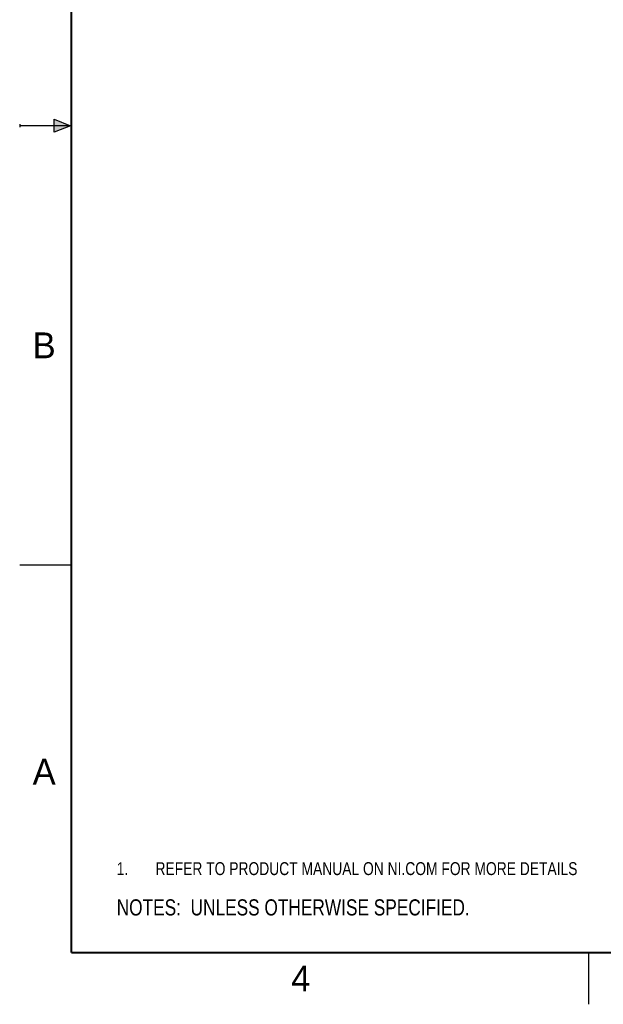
# Model space of a CAD drawing. Header units: inches. Extents: x 0 to 22, y 0 to 17.
# Tile 1 of 56: x 0 to 5.6, y 0 to 9.5. Entities that reach past the tile are written whole.
import ezdxf

# ---------------------------------------------------------------- set-up
doc = ezdxf.new("R2010")
doc.units = ezdxf.units.IN
doc.header["$LTSCALE"] = 1.21
doc.header["$MEASUREMENT"] = 0
doc.layers.get('0').update_dxf_attribs({"linetype": 'CONTINUOUS'})
doc.layers.add('DETAIL', color=7, linetype='CONTINUOUS')
doc.styles.get("Standard").update_dxf_attribs({"font": 'txt', "width": 0.8})
doc.styles.add('TEXTSTYLE_2', font='txt')

# ---------------------------------------------------------------- blocks, each defined once
blk = doc.blocks.new('SYMBOL_9_BL0', base_point=(3.6251, 1.3124))
at = {"color": 2, "linetype": 'Continuous', "width": 0.8}
for s, p in [('1.', (0.9376, 1.2498)), ('REFER TO PRODUCT MANUAL ON NI.COM FOR MORE DETAILS', (1.3125, 1.25))]:
    blk.add_text(s, height=0.125, dxfattribs=at).set_placement(p)
blk = doc.blocks.new('SYMBOL_4_BL1', base_point=(3.1215, 0.9375))
at = {"layer": 'DETAIL', "color": 2, "linetype": 'Continuous', "width": 0.8}
blk.add_text('NOTES:  UNLESS OTHERWISE SPECIFIED.', height=0.156, dxfattribs=at).set_placement((0.9375, 0.8595))

msp = doc.modelspace()

# ---------------------------------------------------------------- hatches: boundary and pattern name
at = {"linetype": 'Continuous'}
msp.add_hatch(color=2, dxfattribs=at).paths.add_polyline_path([(0.3337, 8.5625), (0.49, 8.5), (0.3337, 8.4375)])

# ---------------------------------------------------------------- linework, layer by layer
at = {"color": 2, "linetype": 'Continuous'}
for p, q in [((0, 8.515), (0, 8.485)), ((0.49, 8.5), (0, 8.5)), ((0.3337, 8.4375), (0.3337, 8.5625)), ((0.3337, 8.5625), (0.49, 8.5)), ((0.49, 8.5), (0.3337, 8.4375)), ((0, 4.25), (0.5, 4.25)), ((5.5, 0), (5.5, 0.5))]:
    msp.add_line(p, q, dxfattribs=at)
at = {"color": 7, "linetype": 'Continuous', "const_width": 0.02}
for points in [[(0.5, 16.5), (0.5, 0.5)], [(0.5, 0.5), (21.5, 0.5)]]:
    msp.add_lwpolyline(points, dxfattribs=at)

# ---------------------------------------------------------------- block references
at = {"color": 2, "linetype": 'Continuous'}
msp.add_blockref('SYMBOL_9_BL0', (3.6251, 1.3124), dxfattribs=at)
at = {"layer": 'DETAIL', "color": 2, "linetype": 'Continuous'}
msp.add_blockref('SYMBOL_4_BL1', (3.1215, 0.9375), dxfattribs=at)

# ---------------------------------------------------------------- texts
at = {"color": 2, "linetype": 'Continuous', "char_height": 0.25, "width": 0.25, "attachment_point": 1, "line_spacing_factor": 0.9, "style": 'TEXTSTYLE_2'}
for s, insert in [('B', (0.125, 6.5)), ('A', (0.125, 2.375)), ('4', (2.625, 0.375))]:
    msp.add_mtext(s, dxfattribs=dict(at, insert=insert))

doc.saveas('drawing.dxf')
